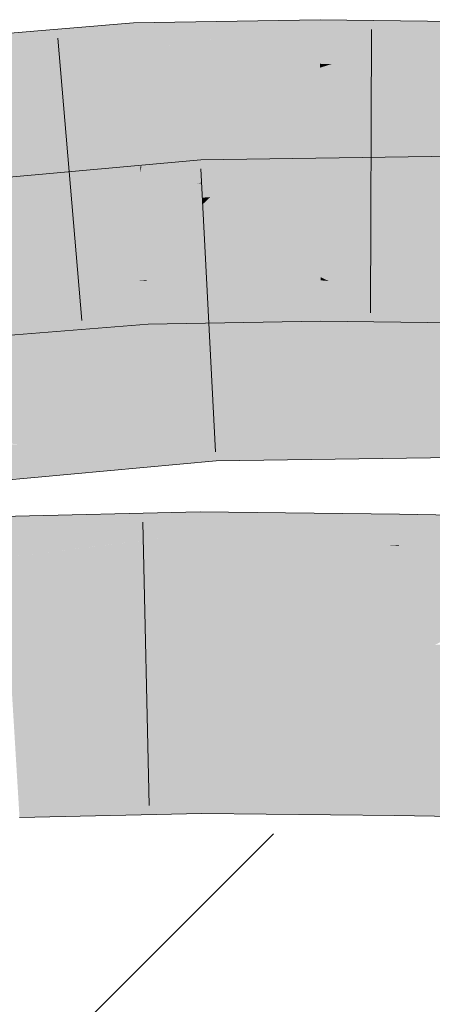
# Model space of a CAD drawing. Extents: x -620 to 300, y 62 to 1107.
# Tile 197 of 256: x 213.26 to 213.602, y 724.127 to 724.943. Entities that reach past the tile are written whole.
import ezdxf
from ezdxf.lldxf.tags import DXFTag

# ---------------------------------------------------------------- set-up
doc = ezdxf.new("R2010")
doc.units = 0
doc.layers.get('0').update_dxf_attribs({"lineweight": 35})
for name, color, linetype, lineweight, true_color in [('E_Detail_Wandschraffur', 7, 'Continuous', 5, 0xc0c0c0), ('E_Leerrohr 25-A06G9G0X8I', 7, 'Continuous', 9, 0xff8000), ('E_Leerrohr 25-Shading', 7, 'Continuous', 9, 0xff8000)]:
    doc.layers.add(name, color=color, linetype=linetype, lineweight=lineweight, true_color=true_color)
tags = doc.linetypes.add('fein_strichliert', pattern=[4, 1, -2, 1]).pattern_tags.tags
tags[8:9] = [DXFTag(74, 4), DXFTag(75, 0), DXFTag(340, '0'), DXFTag(46, 0.0), DXFTag(50, 0.0), DXFTag(44, 0.0), DXFTag(45, 0.0)]
tags[6:7] = [DXFTag(74, 4), DXFTag(75, 0), DXFTag(340, '0'), DXFTag(46, 0.0), DXFTag(50, 0.0), DXFTag(44, 0.0), DXFTag(45, 0.0)]
tags[4:5] = [DXFTag(74, 4), DXFTag(75, 0), DXFTag(340, '0'), DXFTag(46, 0.0), DXFTag(50, 0.0), DXFTag(44, 0.0), DXFTag(45, 0.0)]

# ---------------------------------------------------------------- blocks, each defined once
blk = doc.blocks.new('Shading-A06G9FMP8I', base_point=(188.1987, 722.68439))
at = {"layer": 'E_Leerrohr 25-Shading', "color": 43, "true_color": 0xd7ab7f}
for points in [[(213.2854, 724.93457), (213.21686, 724.91876), (213.31282, 724.93689), (213.30495, 724.93262)], [(213.35408, 724.93524), (213.23222, 724.89349), (213.35492, 724.91779)], [(213.23405, 724.8941), (213.35408, 724.93524), (213.28032, 724.91925)], [(213.35408, 724.93524), (213.35384, 724.94025), (213.28032, 724.91925), (213.30495, 724.93262)], [(213.30495, 724.93262), (213.35384, 724.94025), (213.31282, 724.93689)], [(213.39011, 724.94086), (213.35384, 724.94025), (213.35408, 724.93524)], [(213.35408, 724.93524), (213.35492, 724.91779), (213.39011, 724.94086), (213.37074, 724.91998)], [(213.50859, 724.93915), (213.36737, 724.90387), (213.50864, 724.92084)], [(213.37024, 724.9046), (213.50859, 724.93915), (213.42772, 724.92792)], [(213.46284, 724.94214), (213.39011, 724.94086), (213.4277, 724.92792), (213.37074, 724.91998)], [(213.50859, 724.94293), (213.46284, 724.94214), (213.50859, 724.93915), (213.4277, 724.92792)], [(213.53929, 724.94257), (213.50859, 724.94293), (213.50859, 724.93915)], [(213.50859, 724.93915), (213.50864, 724.92084), (213.53929, 724.94257), (213.52197, 724.92212)], [(213.66284, 724.93524), (213.51845, 724.90625), (213.66254, 724.91711)], [(213.53929, 724.94257), (213.52197, 724.92212), (213.66293, 724.94104), (213.66284, 724.93524)], [(213.52213, 724.90698), (213.66284, 724.93524), (213.59247, 724.92871)], [(213.30495, 724.93262), (213.21686, 724.91876), (213.28032, 724.91925), (213.21169, 724.90436)], [(213.22061, 724.92926), (213.21686, 724.91876), (213.2854, 724.93457)], [(213.36737, 724.90387), (213.37024, 724.9046), (213.37074, 724.91998), (213.42772, 724.92792)], [(213.51845, 724.90625), (213.52213, 724.90698), (213.52197, 724.92212), (213.59247, 724.92871)], [(213.23222, 724.89349), (213.23405, 724.8941), (213.21169, 724.90436), (213.28032, 724.91925)], [(213.35492, 724.91779), (213.35561, 724.90369), (213.37074, 724.91998)], [(213.36737, 724.90387), (213.37074, 724.91998), (213.35561, 724.90369)], [(213.36737, 724.90387), (213.50867, 724.90637), (213.50864, 724.92084)], [(213.50864, 724.92084), (213.50867, 724.90637), (213.52197, 724.92212)], [(213.51845, 724.90625), (213.52197, 724.92212), (213.50867, 724.90637)], [(213.23222, 724.89349), (213.35561, 724.90369), (213.35492, 724.91779)], [(213.51845, 724.90625), (213.66232, 724.90442), (213.66254, 724.91711)], [(213.59929, 724.82959), (213.43205, 724.81), (213.63033, 724.83008), (213.62059, 724.82758)], [(213.59929, 724.82959), (213.47131, 724.82776), (213.43205, 724.81), (213.43994, 724.81763)], [(213.6506, 724.81909), (213.65063, 724.83038), (213.54799, 724.8089), (213.62059, 724.82758)], [(213.4108, 724.80817), (213.4101, 724.82196), (213.40689, 724.80676), (213.22858, 724.77368)], [(213.2303, 724.77417), (213.4101, 724.82196), (213.27516, 724.79425)], [(213.4101, 724.82196), (213.40985, 724.82684), (213.27516, 724.79425), (213.31192, 724.81073)], [(213.31192, 724.81073), (213.40985, 724.82684), (213.33211, 724.81982)], [(213.4501, 724.82745), (213.40985, 724.82684), (213.4101, 724.82196)], [(213.4501, 724.82745), (213.4101, 724.82196), (213.43994, 724.81763), (213.4108, 724.80817)], [(213.62059, 724.82758), (213.43205, 724.81), (213.54799, 724.8089), (213.41754, 724.7959)], [(213.47131, 724.82776), (213.4501, 724.82745), (213.43994, 724.81763)], [(213.32503, 724.81915), (213.22127, 724.79584), (213.33211, 724.81982), (213.31192, 724.81073)], [(213.23988, 724.81146), (213.22127, 724.79584), (213.32503, 724.81915)], [(213.4108, 724.80817), (213.41083, 724.8075), (213.43994, 724.81763), (213.43205, 724.81)], [(213.6506, 724.81909), (213.47864, 724.79126), (213.65057, 724.80548)], [(213.481, 724.79163), (213.6506, 724.81909), (213.54799, 724.8089)], [(213.31192, 724.81073), (213.22127, 724.79584), (213.27516, 724.79425), (213.20126, 724.77911)], [(213.40691, 724.80676), (213.22858, 724.77368), (213.34589, 724.78442), (213.34451, 724.78418)], [(213.41145, 724.79535), (213.41083, 724.8075), (213.34589, 724.78442), (213.40691, 724.80676)], [(213.41083, 724.8075), (213.4108, 724.80817), (213.40689, 724.80676)], [(213.43205, 724.81), (213.41083, 724.8075), (213.41754, 724.7959), (213.41145, 724.79535)], [(213.47864, 724.79126), (213.481, 724.79163), (213.41754, 724.7959), (213.54799, 724.8089)], [(213.65056, 724.79803), (213.65057, 724.80548), (213.62802, 724.79346), (213.47864, 724.79126)], [(213.22858, 724.77368), (213.2303, 724.77417), (213.20126, 724.77911), (213.27516, 724.79425)], [(213.34451, 724.78418), (213.41171, 724.79028), (213.41145, 724.79535)], [(213.41145, 724.79535), (213.41171, 724.79028), (213.41754, 724.7959)], [(213.47864, 724.79126), (213.41754, 724.7959), (213.41171, 724.79028)], [(213.35725, 724.72656), (213.24991, 724.71783), (213.35806, 724.72656), (213.36127, 724.71552)], [(213.36424, 724.72656), (213.36421, 724.72711), (213.35725, 724.72656)], [(213.36127, 724.71552), (213.36478, 724.71545), (213.35806, 724.72656), (213.36424, 724.72656)], [(213.36421, 724.72711), (213.47253, 724.71857), (213.47046, 724.72894)], [(213.36595, 724.72644), (213.36421, 724.72711), (213.36424, 724.72656)], [(213.36595, 724.72644), (213.47256, 724.71838), (213.36421, 724.72711), (213.47253, 724.71857)], [(213.36478, 724.71545), (213.40263, 724.71185), (213.36424, 724.72656), (213.36595, 724.72644)], [(213.47256, 724.71838), (213.36595, 724.72644), (213.47525, 724.70496), (213.40263, 724.71185)], [(213.47253, 724.71857), (213.47234, 724.72894), (213.47046, 724.72894)], [(213.50905, 724.72687), (213.50905, 724.72955), (213.47234, 724.72894)], [(213.47253, 724.71857), (213.50908, 724.71564), (213.47234, 724.72894), (213.50905, 724.72687)], [(213.51569, 724.72626), (213.50905, 724.72955), (213.50905, 724.72687)], [(213.51569, 724.72626), (213.64008, 724.71478), (213.50905, 724.72955), (213.64003, 724.71509)], [(213.50905, 724.72955), (213.64003, 724.71509), (213.63834, 724.72797)], [(213.50908, 724.71564), (213.54462, 724.71173), (213.50905, 724.72687), (213.51569, 724.72626)], [(213.64008, 724.71478), (213.51569, 724.72626), (213.64191, 724.70099), (213.54462, 724.71173)], [(213.25067, 724.71777), (213.25201, 724.71405), (213.36127, 724.71552), (213.36519, 724.70209)], [(213.36519, 724.70209), (213.36543, 724.70203), (213.36127, 724.71552), (213.36478, 724.71545)], [(213.36543, 724.70203), (213.45259, 724.69202), (213.36478, 724.71545), (213.40263, 724.71185)], [(213.47256, 724.71838), (213.50908, 724.71564), (213.47253, 724.71857)], [(213.50908, 724.71564), (213.47256, 724.71838), (213.50911, 724.70172), (213.47525, 724.70496)], [(213.50911, 724.70172), (213.58394, 724.69202), (213.50908, 724.71564), (213.54462, 724.71173)], [(213.28865, 724.70526), (213.36543, 724.70203), (213.2527, 724.7121), (213.25201, 724.71405)], [(213.25465, 724.70673), (213.28865, 724.70526), (213.2527, 724.7121)], [(213.25912, 724.69421), (213.36598, 724.69055), (213.25464, 724.70673), (213.28865, 724.70526)], [(213.47525, 724.70496), (213.40263, 724.71185), (213.47777, 724.69244), (213.45259, 724.69202)], [(213.54462, 724.71173), (213.58394, 724.69202), (213.65887, 724.69916), (213.65874, 724.69104)], [(213.28865, 724.70526), (213.36598, 724.69055), (213.36543, 724.70203)], [(213.36598, 724.69055), (213.45259, 724.69202), (213.36543, 724.70203)], [(213.50911, 724.70172), (213.47525, 724.70496), (213.50912, 724.69293), (213.47777, 724.69244)], [(213.50912, 724.69293), (213.58394, 724.69202), (213.50911, 724.70172)], [(213.25928, 724.69379), (213.24341, 724.69476), (213.26344, 724.68225), (213.2513, 724.68127)], [(213.34261, 724.68866), (213.36598, 724.69055), (213.25929, 724.69379), (213.25912, 724.69421)], [(213.34261, 724.68866), (213.25928, 724.69379), (213.26344, 724.68225)], [(213.65013, 724.61334), (213.65015, 724.617), (213.4207, 724.61371)], [(213.42091, 724.6095), (213.4207, 724.61371), (213.21208, 724.59479)], [(213.22484, 724.59369), (213.4212, 724.60376), (213.21208, 724.59479), (213.42091, 724.6095)], [(213.43521, 724.60919), (213.65012, 724.60455), (213.4207, 724.61371), (213.65013, 724.61334)], [(213.43521, 724.60919), (213.4207, 724.61371), (213.42091, 724.6095)], [(213.4212, 724.60376), (213.45744, 724.60229), (213.42091, 724.6095), (213.43521, 724.60919)], [(213.6501, 724.59442), (213.65012, 724.60455), (213.45744, 724.60229), (213.43521, 724.60919)], [(213.25874, 724.59088), (213.4216, 724.59589), (213.22484, 724.59369), (213.4212, 724.60376)], [(213.4216, 724.59589), (213.49153, 724.59161), (213.4212, 724.60376), (213.45744, 724.60229)], [(213.45744, 724.60229), (213.49153, 724.59161), (213.6501, 724.59442), (213.65007, 724.58203)], [(213.42203, 724.58746), (213.4216, 724.59589), (213.31458, 724.58618), (213.25874, 724.59088)], [(213.42203, 724.58746), (213.53294, 724.57874), (213.4216, 724.59589), (213.49153, 724.59161)], [(213.22108, 724.58514), (213.31458, 724.58618), (213.21692, 724.5896), (213.25874, 724.59088)], [(213.41992, 724.5769), (213.42256, 724.57715), (213.22108, 724.58514), (213.31458, 724.58618)], [(213.41992, 724.5769), (213.22108, 724.58514), (213.22701, 724.57874)], [(213.31458, 724.58618), (213.42256, 724.57715), (213.42203, 724.58746)], [(213.42256, 724.57715), (213.53294, 724.57874), (213.42203, 724.58746)], [(213.49153, 724.59161), (213.53294, 724.57874), (213.65007, 724.58203), (213.65005, 724.58038)], [(213.22701, 724.57874), (213.23468, 724.57056), (213.41992, 724.5769), (213.32027, 724.56787)], [(213.23468, 724.57056), (213.24367, 724.56091), (213.32027, 724.56787)], [(213.2818, 724.5318), (213.24432, 724.53088), (213.24455, 724.5271)], [(213.24455, 724.5271), (213.2449, 724.52142), (213.2818, 724.5318), (213.27512, 724.52466)], [(213.40916, 724.53192), (213.27002, 724.51929), (213.40919, 724.52637), (213.2664, 724.51544)], [(213.40915, 724.53479), (213.27512, 724.52466), (213.40916, 724.53192), (213.27002, 724.51929)], [(213.27512, 724.52466), (213.40915, 724.53479), (213.35814, 724.53357)], [(213.2818, 724.5318), (213.27512, 724.52466), (213.35814, 724.53357)], [(213.44968, 724.53436), (213.40915, 724.53479), (213.40916, 724.53192)], [(213.40916, 724.53192), (213.40919, 724.52637), (213.44968, 724.53436), (213.44247, 724.52789)], [(213.44247, 724.52789), (213.40919, 724.52637), (213.43599, 724.52209), (213.40923, 724.52124)], [(213.57451, 724.53296), (213.44247, 724.52789), (213.5744, 724.52643), (213.43599, 724.52209)], [(213.44968, 724.53436), (213.44247, 724.52789), (213.55612, 724.53314)], [(213.44247, 724.52789), (213.57451, 724.53296), (213.55612, 724.53314)], [(213.5744, 724.52643), (213.57431, 724.52051), (213.72354, 724.53052), (213.68646, 724.52203)], [(213.72354, 724.53052), (213.57451, 724.53296), (213.5744, 724.52643)], [(213.27512, 724.52466), (213.2449, 724.52142), (213.27002, 724.51929), (213.24516, 724.51703)], [(213.27002, 724.51929), (213.24516, 724.51703), (213.2664, 724.51544), (213.24536, 724.51385)], [(213.40923, 724.52124), (213.2634, 724.51227), (213.40924, 724.51758), (213.26178, 724.51056)], [(213.40919, 724.52637), (213.2664, 724.51544), (213.40923, 724.52124), (213.2634, 724.51227)], [(213.43599, 724.52209), (213.40923, 724.52124), (213.43141, 724.51794), (213.40924, 724.51758)], [(213.57431, 724.52051), (213.43141, 724.51794), (213.57423, 724.5155), (213.42809, 724.51495)], [(213.5744, 724.52643), (213.43599, 724.52209), (213.57431, 724.52051), (213.43141, 724.51794)], [(213.68646, 724.52203), (213.57431, 724.52051), (213.65764, 724.51544), (213.57423, 724.5155)], [(213.2664, 724.51544), (213.24536, 724.51385), (213.2634, 724.51227), (213.24551, 724.51117)], [(213.2634, 724.51227), (213.24551, 724.51117), (213.26178, 724.51056), (213.24561, 724.50977)], [(213.26178, 724.51056), (213.24561, 724.50977), (213.26125, 724.50995), (213.24562, 724.50946)], [(213.38802, 724.51422), (213.27438, 724.51044), (213.24927, 724.49725), (213.25974, 724.50836)], [(213.27438, 724.51044), (213.26125, 724.50995), (213.25974, 724.50836)], [(213.40924, 724.51758), (213.26178, 724.51056), (213.40926, 724.51489), (213.26125, 724.50995)], [(213.34624, 724.50696), (213.40926, 724.51489), (213.32335, 724.50629), (213.38802, 724.51422)], [(213.40929, 724.50873), (213.40926, 724.51489), (213.34624, 724.50696)], [(213.43141, 724.51794), (213.40924, 724.51758), (213.42809, 724.51495), (213.40926, 724.51489)], [(213.42809, 724.51495), (213.40926, 724.51489), (213.42094, 724.50861), (213.40929, 724.50873)], [(213.5186, 724.51428), (213.42804, 724.51495), (213.43929, 724.5083), (213.42094, 724.50861)], [(213.57423, 724.5155), (213.42809, 724.51495), (213.5742, 724.51385), (213.42804, 724.51495)], [(213.43929, 724.5083), (213.5742, 724.51385), (213.5186, 724.51428)], [(213.43929, 724.5083), (213.56531, 724.50659), (213.5742, 724.51385), (213.5741, 724.50714)], [(213.63622, 724.51056), (213.6468, 724.513), (213.5741, 724.50714), (213.5742, 724.51385)], [(213.61482, 724.50568), (213.63622, 724.51056), (213.5741, 724.50647), (213.5741, 724.50714)], [(213.65764, 724.51544), (213.57423, 724.5155), (213.6468, 724.513), (213.5742, 724.51385)], [(213.26125, 724.50995), (213.24562, 724.50946), (213.25974, 724.50836), (213.2458, 724.50641)], [(213.25974, 724.50836), (213.2458, 724.50641), (213.24927, 724.49725), (213.24638, 724.49689)], [(213.40935, 724.49817), (213.40929, 724.50873), (213.24654, 724.49438), (213.34624, 724.50696)], [(213.24927, 724.49725), (213.24654, 724.49438), (213.32335, 724.50629), (213.34624, 724.50696)], [(213.40929, 724.50873), (213.40935, 724.49817), (213.42094, 724.50861)], [(213.42094, 724.50861), (213.40935, 724.49817), (213.5741, 724.50647), (213.57393, 724.49634)], [(213.56531, 724.50659), (213.5741, 724.50647), (213.5741, 724.50714)], [(213.5741, 724.50647), (213.57393, 724.49634), (213.61482, 724.50568)], [(213.9362, 724.49933), (213.61482, 724.50568), (213.86591, 724.49738), (213.57393, 724.49634)], [(213.86591, 724.49738), (213.57393, 724.49634), (213.73586, 724.49371)], [(213.41042, 724.31006), (213.41035, 724.32141), (213.25793, 724.30634), (213.25723, 724.31793)], [(213.57097, 724.30933), (213.57114, 724.31958), (213.41042, 724.31006), (213.41035, 724.32141)], [(214.93123, 724.29755), (213.57114, 724.31958), (213.57097, 724.30933)], [(213.25908, 724.28729), (213.41052, 724.29132), (213.25793, 724.30634), (213.41042, 724.31006)], [(213.41052, 724.29132), (213.57068, 724.29095), (213.41042, 724.31006), (213.57097, 724.30933)], [(213.57068, 724.29095), (214.93123, 724.29755), (213.57097, 724.30933)], [(213.25945, 724.28137), (213.41057, 724.28479), (213.25908, 724.28729), (213.41052, 724.29132)], [(213.41057, 724.28479), (213.57056, 724.28296), (213.41052, 724.29132), (213.57068, 724.29095)], [(213.57056, 724.28296), (215.42014, 724.25299), (213.57068, 724.29095), (215.42049, 724.27917)], [(214.93123, 724.29755), (213.57068, 724.29095), (213.9727, 724.28839)]]:
    blk.add_solid(points, dxfattribs=at)
at = {"layer": 'E_Leerrohr 25-Shading', "color": 31, "true_color": 0xfabd7f}
for points in [[(213.23222, 724.89349), (213.22444, 724.84082), (213.35561, 724.90369), (213.35583, 724.89923)], [(213.36737, 724.90387), (213.35561, 724.90369), (213.35583, 724.89923)], [(213.35583, 724.89923), (213.35803, 724.85413), (213.36737, 724.90387), (213.36333, 724.8559)], [(213.50868, 724.9032), (213.36333, 724.8559), (213.50877, 724.85986), (213.36041, 724.82141)], [(213.36737, 724.90387), (213.36333, 724.8559), (213.50867, 724.90637), (213.50868, 724.9032)], [(213.51845, 724.90625), (213.50867, 724.90637), (213.50868, 724.9032)], [(213.50868, 724.9032), (213.50877, 724.85986), (213.51845, 724.90625), (213.51353, 724.86108)], [(213.51845, 724.90625), (213.51353, 724.86108), (213.66232, 724.90442), (213.6622, 724.89722)], [(213.35583, 724.89923), (213.22444, 724.84082), (213.35803, 724.85413), (213.21898, 724.80383)], [(213.6622, 724.89722), (213.51353, 724.86108), (213.66153, 724.85712), (213.50998, 724.82837)], [(213.35803, 724.85413), (213.21898, 724.80383), (213.35962, 724.82123), (213.332, 724.81311)], [(213.36333, 724.8559), (213.35803, 724.85413), (213.36041, 724.82141), (213.35962, 724.82123)], [(213.50877, 724.85986), (213.36041, 724.82141), (213.45473, 724.81702), (213.35991, 724.81537)], [(213.50877, 724.85986), (213.45473, 724.81702), (213.50883, 724.82812)], [(213.51353, 724.86108), (213.50877, 724.85986), (213.50998, 724.82837), (213.50883, 724.82812)], [(213.66153, 724.85712), (213.50998, 724.82837), (213.62747, 724.81647), (213.50887, 724.81793)], [(213.332, 724.81311), (213.35991, 724.81537), (213.35962, 724.82123)], [(213.35962, 724.82123), (213.35991, 724.81537), (213.36041, 724.82141)], [(213.45473, 724.81702), (213.50887, 724.81793), (213.50883, 724.82812)], [(213.50883, 724.82812), (213.50887, 724.81793), (213.50998, 724.82837)], [(213.332, 724.81311), (213.21898, 724.80383), (213.34299, 724.77545), (213.23273, 724.76562)], [(213.332, 724.81311), (213.34169, 724.77991), (213.35991, 724.81537), (213.36162, 724.7804)], [(213.35991, 724.81537), (213.36162, 724.7804), (213.45473, 724.81702), (213.46175, 724.78186)], [(213.45473, 724.81702), (213.46175, 724.78186), (213.50887, 724.81793), (213.50894, 724.78259)], [(213.50887, 724.81793), (213.50894, 724.78259), (213.62747, 724.81647), (213.63177, 724.78387)], [(213.34451, 724.78418), (213.23979, 724.74579), (213.41171, 724.79028), (213.25114, 724.74683)], [(213.33302, 724.75385), (213.41252, 724.77423), (213.25114, 724.74683), (213.41171, 724.79028)], [(213.47864, 724.79126), (213.41171, 724.79028), (213.41252, 724.77423)], [(213.47864, 724.79126), (213.41252, 724.77423), (213.45665, 724.75983), (213.4133, 724.75916)], [(213.63057, 724.79346), (213.47864, 724.79126), (213.46616, 724.75995), (213.45665, 724.75983)], [(213.63057, 724.79346), (213.46925, 724.76062), (213.65054, 724.79376), (213.47075, 724.76062)], [(213.62994, 724.76074), (213.65048, 724.76312), (213.47075, 724.76062), (213.65054, 724.79376)], [(213.34451, 724.78418), (213.22858, 724.77368), (213.23984, 724.74585), (213.21976, 724.74408)], [(213.34169, 724.77991), (213.35725, 724.72656), (213.36162, 724.7804), (213.36421, 724.72711)], [(213.36162, 724.7804), (213.36421, 724.72711), (213.46175, 724.78186), (213.47234, 724.72894)], [(213.50894, 724.78259), (213.46175, 724.78186), (213.50905, 724.72955), (213.47206, 724.73029)], [(213.50894, 724.78259), (213.50905, 724.72955), (213.63177, 724.78387), (213.63918, 724.72791)], [(213.23273, 724.76562), (213.24991, 724.71783), (213.34299, 724.77545), (213.35725, 724.72656)], [(213.34895, 724.75525), (213.41252, 724.77423), (213.33302, 724.75385)], [(213.4133, 724.75916), (213.41252, 724.77423), (213.35071, 724.75574)], [(213.25275, 724.7265), (213.34895, 724.75525), (213.21355, 724.72327), (213.33302, 724.75385)], [(213.35716, 724.73553), (213.35071, 724.75574), (213.2753, 724.73322)], [(213.35716, 724.73553), (213.41379, 724.74933), (213.35071, 724.75574), (213.4133, 724.75916)], [(213.4133, 724.75916), (213.41379, 724.74933), (213.45665, 724.75983), (213.45518, 724.75775)], [(213.44226, 724.73926), (213.45518, 724.75775), (213.41429, 724.7395), (213.41379, 724.74933)], [(213.44226, 724.73926), (213.62994, 724.76074), (213.45518, 724.75775), (213.47075, 724.76062)], [(213.48895, 724.73883), (213.63484, 724.76074), (213.44226, 724.73926), (213.62994, 724.76074)], [(213.46925, 724.76062), (213.45518, 724.75775), (213.47075, 724.76062)], [(213.45665, 724.75983), (213.45518, 724.75775), (213.46616, 724.75995)], [(213.65042, 724.73749), (213.65048, 724.76312), (213.49324, 724.7395)], [(213.21355, 724.72327), (213.33302, 724.75385), (213.21788, 724.73779), (213.25114, 724.74683)], [(213.41429, 724.7395), (213.41379, 724.74933), (213.37312, 724.73938)], [(213.41441, 724.73712), (213.41429, 724.7395), (213.35716, 724.73553), (213.37312, 724.73938)], [(213.44106, 724.73755), (213.44226, 724.73926), (213.41441, 724.73712), (213.41429, 724.7395)], [(213.65042, 724.73645), (213.65042, 724.73749), (213.43646, 724.73096), (213.49324, 724.7395)], [(213.48895, 724.73883), (213.44226, 724.73926), (213.48515, 724.73828), (213.44106, 724.73755)], [(213.20624, 724.69873), (213.41489, 724.72772), (213.35716, 724.73553), (213.41441, 724.73712)], [(213.2753, 724.73322), (213.21078, 724.71399), (213.35716, 724.73553), (213.20624, 724.69873)], [(213.41489, 724.72772), (213.43646, 724.73096), (213.41441, 724.73712), (213.44106, 724.73755)], [(213.43646, 724.73096), (213.41489, 724.72772), (213.42419, 724.71344), (213.41566, 724.71259)], [(213.65042, 724.73645), (213.42419, 724.71344), (213.65036, 724.71429), (213.4162, 724.70203)], [(213.65042, 724.73645), (213.43646, 724.73096), (213.42419, 724.71344)], [(213.44106, 724.73755), (213.43646, 724.73096), (213.48515, 724.73828)], [(213.41489, 724.72772), (213.20291, 724.68762), (213.41566, 724.71259), (213.2014, 724.6825)], [(213.41489, 724.72772), (213.20624, 724.69873), (213.20291, 724.68762)], [(213.47206, 724.73029), (213.47234, 724.72894), (213.50905, 724.72955)], [(213.2014, 724.6825), (213.4162, 724.70203), (213.41566, 724.71259)], [(213.41566, 724.71259), (213.4162, 724.70203), (213.42419, 724.71344)], [(213.4162, 724.70203), (213.65034, 724.70538), (213.65036, 724.71429)], [(213.4207, 724.61371), (213.4162, 724.70203), (213.21208, 724.59479), (213.2014, 724.6825)], [(213.65015, 724.617), (213.65034, 724.70538), (213.4207, 724.61371), (213.4162, 724.70203)], [(213.40964, 724.44836), (213.40935, 724.49817), (213.25084, 724.42328), (213.24654, 724.49438)], [(213.57353, 724.47131), (213.57393, 724.49634), (213.40964, 724.44836), (213.40935, 724.49817)], [(213.73586, 724.49371), (213.57393, 724.49634), (213.57353, 724.47131)], [(213.57353, 724.47131), (213.57277, 724.42322), (213.73586, 724.49371), (213.60411, 724.42456)], [(213.40964, 724.44836), (213.40982, 724.41595), (213.57353, 724.47131), (213.57277, 724.42322)], [(213.60411, 724.42456), (213.57253, 724.40796), (215.42308, 724.46637), (215.42186, 724.37799)], [(213.25084, 724.42328), (213.25189, 724.40613), (213.40964, 724.44836), (213.40982, 724.41595)], [(213.40982, 724.41595), (213.40985, 724.40979), (213.57277, 724.42322), (213.57253, 724.40796)], [(213.57277, 724.42322), (213.57253, 724.40796), (213.60411, 724.42456)], [(213.25189, 724.40613), (213.40985, 724.40979), (213.40982, 724.41595)], [(213.40988, 724.40503), (213.40985, 724.40979), (213.25201, 724.40405), (213.25189, 724.40613)], [(213.25331, 724.38251), (213.41, 724.38434), (213.25201, 724.40405), (213.40988, 724.40503)], [(213.57245, 724.4032), (213.57253, 724.40796), (213.40988, 724.40503), (213.40985, 724.40979)], [(213.41, 724.38434), (213.57214, 724.38342), (213.40988, 724.40503), (213.57245, 724.4032)], [(215.42186, 724.37799), (213.57253, 724.40796), (213.57245, 724.4032)], [(215.1899, 724.37067), (215.42186, 724.37799), (213.57214, 724.38342), (213.57245, 724.4032)], [(213.25595, 724.33899), (213.41023, 724.34204), (213.25331, 724.38251), (213.41, 724.38434)], [(213.41023, 724.34204), (213.5715, 724.34253), (213.41, 724.38434), (213.57214, 724.38342)], [(213.57214, 724.38342), (213.5715, 724.34253), (215.1899, 724.37067), (214.30804, 724.34283)], [(213.25595, 724.33899), (213.25673, 724.32605), (213.41023, 724.34204), (213.41035, 724.32233)], [(213.41035, 724.32141), (213.57114, 724.31958), (213.41023, 724.34204), (213.5715, 724.34253)], [(213.5715, 724.34253), (213.57114, 724.31958), (214.30804, 724.34283)], [(214.30804, 724.34283), (213.57114, 724.31958), (215.42081, 724.30219), (214.93123, 724.29755)], [(213.25673, 724.32605), (213.25723, 724.31793), (213.41035, 724.32233), (213.41035, 724.32141)]]:
    blk.add_solid(points, dxfattribs=at)
blk = doc.blocks.new('Referenz-A06G9G0Z8I')
at = {"layer": 'E_Detail_Wandschraffur', "linetype": 'fein_strichliert', "ltscale": 0.13}
blk.add_line((212.91086, 723.70891), (213.46993, 724.26798), dxfattribs=at)
at = {"layer": 'E_Leerrohr 25-A06G9G0X8I', "linetype": 'Continuous', "ltscale": 0.13}
for p, q in [((213.35383, 724.94025), (213.20212, 724.92771)), ((213.50859, 724.94296), (213.35383, 724.94025)), ((213.66294, 724.94103), (213.50859, 724.94296)), ((213.55124, 724.93493), (213.55051, 724.69993)), ((213.29115, 724.92766), (213.31105, 724.6935)), ((213.65063, 724.83037), (213.40985, 724.82685)), ((213.40985, 724.82685), (213.1863, 724.8066)), ((213.40987, 724.81933), (213.42184, 724.58463)), ((213.36599, 724.69055), (213.23582, 724.67999)), ((213.50913, 724.69296), (213.36599, 724.69055)), ((213.65874, 724.69106), (213.50913, 724.69296)), ((213.42256, 724.57717), (213.2165, 724.55843)), ((213.65006, 724.58037), (213.42256, 724.57717)), ((213.40915, 724.5348), (213.24432, 724.5309)), ((213.57451, 724.53293), (213.40915, 724.5348)), ((215.42359, 724.50295), (213.57451, 724.53293)), ((213.36181, 724.52622), (213.36686, 724.29127)), ((213.41056, 724.2848), (213.25944, 724.28136)), ((213.57055, 724.28296), (213.41056, 724.2848)), ((215.42013, 724.25297), (213.57055, 724.28296))]:
    blk.add_line(p, q, dxfattribs=at)

msp = doc.modelspace()

# ---------------------------------------------------------------- block references
at = {"color": 8, "lineweight": 25, "ltscale": 0.25, "true_color": 0x808080}
msp.add_blockref('Referenz-A06G9G0Z8I', (0, 0), dxfattribs=at)
msp.add_blockref('Shading-A06G9FMP8I', (188.1987, 722.68439))

doc.saveas('drawing.dxf')
